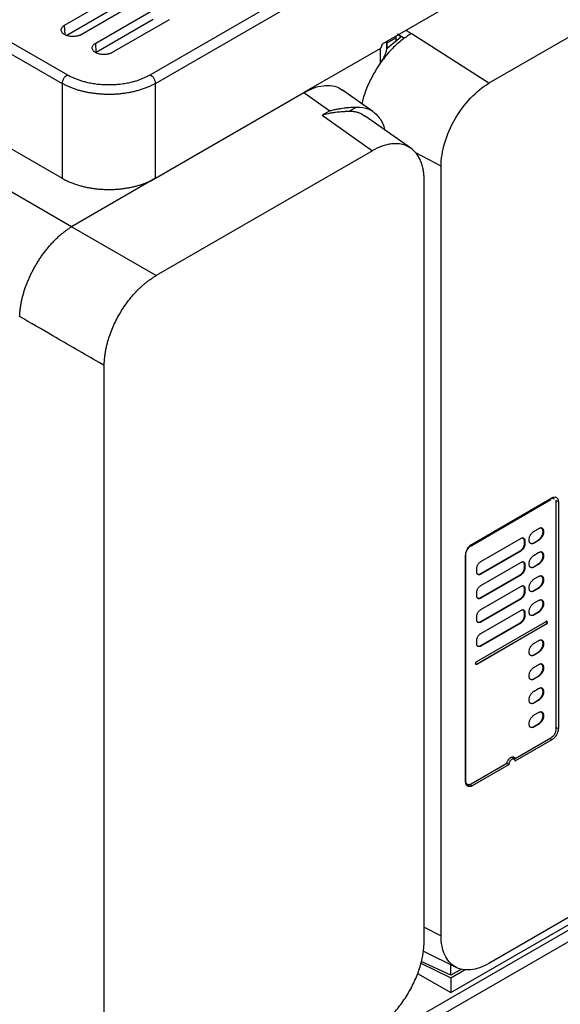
# Model space of a CAD drawing. Header units: millimetres. Extents: x 185.5 to 214.8, y 173.6 to 227.8.
# Tile 11 of 17: x 200 to 207.3, y 200.2 to 213.6. Entities that reach past the tile are written whole.
import ezdxf

# ---------------------------------------------------------------- set-up
doc = ezdxf.new("R2010")
doc.units = ezdxf.units.MM

msp = doc.modelspace()

# ---------------------------------------------------------------- linework, layer by layer
at = {"color": 7, "linetype": 'Continuous', "lineweight": 25}
for p, q in [((201.738, 212.839), (211.713, 218.595)), ((201.809, 212.72), (211.783, 218.477)), ((204.904, 213.261), (211.891, 217.293)), ((214.135, 217.211), (206.357, 212.722)), ((194.686, 216.254), (200.609, 212.838)), ((194.615, 216.136), (200.538, 212.72)), ((194.559, 214.874), (200.538, 211.427)), ((200.664, 210.766), (194.053, 214.582)), ((200.57, 213.515), (201.348, 213.964)), ((201.573, 213.834), (200.795, 213.385)), ((201.355, 213.808), (200.601, 213.373)), ((200.994, 213.271), (201.772, 213.719)), ((201.777, 213.59), (201, 213.141)), ((201.997, 213.589), (201.219, 213.14)), ((205.227, 213.447), (205.296, 213.399)), ((204.965, 213.205), (204.965, 213.296)), ((204.968, 213.203), (205.157, 213.356)), ((204.968, 213.275), (205.088, 213.344)), ((204.968, 213.203), (204.968, 213.297)), ((205.088, 213.367), (205.088, 213.291)), ((205.162, 213.359), (205.112, 213.391)), ((205.157, 213.356), (205.114, 213.382)), ((205.163, 213.359), (205.162, 213.359)), ((205.203, 213.334), (205.163, 213.359)), ((206.357, 212.722), (205.296, 213.399)), ((201, 213.141), (200.994, 213.271)), ((204.877, 213.198), (203.835, 212.596)), ((204.877, 212.996), (204.877, 213.198)), ((204.862, 212.971), (204.877, 212.996)), ((200.538, 212.72), (200.538, 211.427)), ((201.809, 211.427), (201.809, 212.72)), ((204.776, 212.336), (204.36, 212.63)), ((201.809, 211.427), (203.835, 212.596)), ((203.835, 212.596), (204.187, 212.348)), ((204.187, 212.348), (204.081, 212.287)), ((204.551, 212.399), (204.445, 212.338)), ((204.081, 212.287), (204.768, 211.803)), ((204.666, 212.271), (204.615, 212.307)), ((205.292, 211.836), (204.67, 212.275)), ((204.768, 211.803), (201.817, 210.1)), ((205.705, 201.1), (205.705, 211.594)), ((201.809, 211.427), (200.664, 210.766)), ((205.474, 201.032), (205.474, 211.395)), ((201.747, 210.141), (200.664, 210.766)), ((201.817, 210.1), (201.747, 210.141)), ((201.111, 208.877), (201.04, 208.918)), ((201.111, 198.514), (201.111, 208.877)), ((206.113, 206.419), (207.202, 207.047)), ((206.128, 206.442), (207.217, 207.071)), ((207.252, 207.052), (207.234, 207.062)), ((207.272, 207.006), (207.272, 203.92)), ((207.273, 203.94), (207.273, 207.035)), ((207.273, 207.035), (207.304, 207.021)), ((207.304, 207.021), (207.304, 203.925)), ((206.976, 206.619), (207.032, 206.651)), ((206.247, 206.202), (206.792, 206.517)), ((206.841, 206.447), (206.841, 206.488)), ((206.841, 206.488), (206.848, 206.484)), ((206.841, 206.447), (206.848, 206.443)), ((206.848, 206.484), (206.848, 206.443)), ((206.968, 206.459), (207.025, 206.492)), ((206.968, 206.459), (206.976, 206.455)), ((207.032, 206.488), (206.976, 206.455)), ((207.032, 206.488), (207.025, 206.492)), ((206.24, 206.035), (206.785, 206.349)), ((206.792, 206.345), (206.247, 206.031)), ((206.785, 206.349), (206.792, 206.345)), ((206.976, 206.292), (207.032, 206.325)), ((206.04, 203.196), (206.04, 206.291)), ((206.042, 203.209), (206.042, 206.296)), ((206.247, 205.876), (206.792, 206.19)), ((206.968, 206.133), (207.025, 206.165)), ((207.032, 206.161), (207.025, 206.165)), ((206.191, 206.064), (206.191, 206.104)), ((206.24, 206.035), (206.247, 206.031)), ((206.841, 206.121), (206.841, 206.161)), ((206.841, 206.161), (206.848, 206.157)), ((206.841, 206.121), (206.848, 206.116)), ((206.848, 206.157), (206.848, 206.116)), ((206.968, 206.133), (206.976, 206.129)), ((207.032, 206.161), (206.976, 206.129)), ((206.24, 205.708), (206.785, 206.023)), ((206.792, 206.018), (206.247, 205.704)), ((206.785, 206.023), (206.792, 206.018)), ((206.976, 205.965), (207.032, 205.998)), ((206.191, 205.737), (206.191, 205.778)), ((206.247, 205.549), (206.792, 205.863)), ((206.841, 205.794), (206.841, 205.835)), ((206.841, 205.835), (206.848, 205.831)), ((206.841, 205.794), (206.848, 205.79)), ((206.848, 205.831), (206.848, 205.79)), ((206.968, 205.806), (207.025, 205.839)), ((206.968, 205.806), (206.976, 205.802)), ((207.032, 205.835), (206.976, 205.802)), ((207.032, 205.835), (207.025, 205.839)), ((206.24, 205.708), (206.247, 205.704)), ((206.24, 205.382), (206.785, 205.696)), ((206.792, 205.692), (206.247, 205.378)), ((206.785, 205.696), (206.792, 205.692)), ((206.976, 205.639), (207.032, 205.671)), ((206.247, 205.222), (206.792, 205.537)), ((206.841, 205.467), (206.841, 205.508)), ((206.841, 205.508), (206.848, 205.504)), ((206.848, 205.504), (206.848, 205.463)), ((206.968, 205.479), (207.025, 205.512)), ((207.032, 205.508), (206.976, 205.475)), ((207.032, 205.508), (207.025, 205.512)), ((206.191, 205.41), (206.191, 205.451)), ((206.191, 204.839), (207.138, 205.385)), ((206.24, 205.382), (206.247, 205.378)), ((206.24, 205.055), (206.785, 205.369)), ((206.792, 205.365), (206.247, 205.051)), ((206.785, 205.369), (206.792, 205.365)), ((206.841, 205.467), (206.848, 205.463)), ((206.968, 205.479), (206.976, 205.475)), ((207.149, 205.374), (207.149, 205.379)), ((207.149, 205.379), (207.152, 205.377)), ((207.149, 205.374), (207.152, 205.372)), ((207.152, 205.377), (207.152, 205.372)), ((206.187, 204.802), (207.135, 205.349)), ((207.138, 205.347), (206.191, 204.8)), ((207.135, 205.349), (207.138, 205.347)), ((206.191, 205.084), (206.191, 205.124)), ((214.135, 205.213), (206.357, 200.724)), ((206.976, 205.092), (207.032, 205.124)), ((205.836, 200.327), (213.907, 204.985)), ((206.24, 205.055), (206.247, 205.051)), ((206.968, 204.932), (207.025, 204.965)), ((207.032, 204.961), (206.976, 204.928)), ((207.032, 204.961), (207.025, 204.965)), ((201.796, 197.922), (213.966, 204.946)), ((214.033, 204.826), (201.863, 197.802)), ((206.968, 204.932), (206.976, 204.928)), ((206.176, 204.808), (206.176, 204.814)), ((206.191, 204.8), (206.187, 204.802)), ((206.976, 204.765), (207.032, 204.797)), ((206.968, 204.606), (207.025, 204.638)), ((206.968, 204.606), (206.976, 204.602)), ((207.032, 204.634), (206.976, 204.602)), ((207.032, 204.634), (207.025, 204.638)), ((206.976, 204.438), (207.032, 204.471)), ((206.968, 204.279), (207.025, 204.312)), ((207.032, 204.308), (206.976, 204.275)), ((207.032, 204.308), (207.025, 204.312)), ((206.968, 204.279), (206.976, 204.275)), ((206.976, 204.112), (207.032, 204.144)), ((206.968, 203.952), (207.025, 203.985)), ((206.968, 203.952), (206.976, 203.948)), ((207.032, 203.981), (206.976, 203.948)), ((207.032, 203.981), (207.025, 203.985)), ((207.273, 203.94), (207.304, 203.925)), ((207.217, 203.774), (206.711, 203.482)), ((207.202, 203.797), (206.714, 203.515)), ((206.702, 203.511), (206.675, 203.531)), ((206.696, 203.526), (206.689, 203.539)), ((206.714, 203.515), (206.696, 203.526)), ((206.601, 203.45), (206.113, 203.169)), ((206.633, 203.438), (206.128, 203.146)), ((206.045, 203.174), (206.063, 203.164)), ((206.099, 203.165), (206.128, 203.146)), ((205.463, 200.891), (205.914, 200.669)), ((205.429, 200.726), (205.836, 200.526)), ((205.84, 200.565), (205.435, 200.752)), ((205.84, 200.565), (205.84, 200.705)), ((205.384, 200.588), (205.836, 200.327)), ((205.836, 200.526), (206.034, 200.64)), ((205.982, 200.646), (205.84, 200.565)), ((205.836, 200.526), (205.836, 200.327))]:
    msp.add_line(p, q, dxfattribs=at)
at = {"color": 8, "linetype": 'Continuous', "lineweight": 25}
for p, q in [((200.576, 213.383), (200.57, 213.515)), ((205.705, 211.594), (205.36, 211.773)), ((207.189, 207.055), (207.202, 207.047)), ((206.104, 206.424), (206.113, 206.419)), ((207.192, 203.791), (207.217, 203.774)), ((206.04, 203.21), (206.042, 203.209)), ((205.474, 201.22), (205.705, 201.1))]:
    msp.add_line(p, q, dxfattribs=at)
at = {"color": 7, "linetype": 'Continuous', "lineweight": 25}
for points, knots in [([(200.795, 213.385), (200.792, 213.384), (200.786, 213.38), (200.776, 213.376), (200.766, 213.372), (200.755, 213.369), (200.737, 213.364), (200.713, 213.36), (200.682, 213.358), (200.651, 213.36), (200.621, 213.365), (200.593, 213.374), (200.569, 213.385), (200.549, 213.399), (200.535, 213.415), (200.525, 213.432), (200.522, 213.45), (200.525, 213.468), (200.534, 213.484), (200.544, 213.496), (200.556, 213.506), (200.565, 213.512), (200.57, 213.515)], [0, 0, 0, 0, 0.024927, 0.049744, 0.074603, 0.099659, 0.12506, 0.188081, 0.249958, 0.312057, 0.374887, 0.437609, 0.499815, 0.56173, 0.624761, 0.68757, 0.749659, 0.811539, 0.874587, 0.916858, 0.958425, 1, 1, 1, 1]), ([(205.296, 213.399), (205.25, 213.369), (205.157, 213.309), (205.024, 213.184), (204.901, 213.037), (204.793, 212.873), (204.705, 212.697), (204.648, 212.551), (204.631, 212.467), (204.626, 212.442)], [0, 0, 0, 0, 0.155606, 0.311212, 0.466819, 0.622425, 0.778031, 0.933637, 1, 1, 1, 1]), ([(205.163, 213.359), (205.162, 213.358), (205.16, 213.358), (205.158, 213.357), (205.157, 213.356)], [0, 0, 0, 0, 0.51227, 1, 1, 1, 1]), ([(201.219, 213.14), (201.216, 213.139), (201.21, 213.135), (201.2, 213.131), (201.19, 213.127), (201.179, 213.124), (201.162, 213.119), (201.138, 213.115), (201.107, 213.113), (201.075, 213.115), (201.045, 213.12), (201.018, 213.129), (200.993, 213.14), (200.973, 213.154), (200.959, 213.17), (200.949, 213.187), (200.946, 213.205), (200.949, 213.223), (200.958, 213.239), (200.968, 213.252), (200.98, 213.262), (200.989, 213.268), (200.994, 213.271)], [0, 0, 0, 0, 0.024927, 0.049744, 0.074603, 0.099659, 0.12506, 0.188081, 0.249958, 0.312057, 0.374887, 0.437609, 0.499815, 0.56173, 0.624761, 0.68757, 0.749659, 0.811539, 0.874587, 0.916858, 0.958425, 1, 1, 1, 1]), ([(204.877, 213.198), (204.878, 213.198), (204.88, 213.199), (204.882, 213.202), (204.885, 213.206), (204.888, 213.21), (204.89, 213.215), (204.893, 213.221), (204.895, 213.227), (204.897, 213.235), (204.9, 213.243), (204.902, 213.251), (204.904, 213.258), (204.904, 213.261)], [0, 0, 0, 0, 0.0528269, 0.1085464, 0.1696811, 0.2381578, 0.3153553, 0.4022384, 0.499484, 0.6075744, 0.7268605, 0.8576031, 1, 1, 1, 1]), ([(204.877, 212.996), (204.899, 213.03), (204.933, 213.081), (204.957, 213.148), (204.966, 213.184), (204.964, 213.202), (204.964, 213.205)], [0, 0, 0, 0, 0.475307, 0.713156, 0.951737, 1, 1, 1, 1]), ([(200.538, 212.72), (200.539, 212.741), (200.547, 212.766), (200.573, 212.81), (200.591, 212.828), (200.609, 212.838)], [0, 0, 0, 0, 0.5, 0.5, 1, 1, 1, 1]), ([(200.609, 212.838), (200.615, 212.835), (200.629, 212.827), (200.65, 212.816), (200.672, 212.805), (200.695, 212.795), (200.718, 212.786), (200.741, 212.777), (200.765, 212.768), (200.79, 212.76), (200.815, 212.752), (200.841, 212.745), (200.882, 212.735), (200.941, 212.723), (201.017, 212.712), (201.095, 212.705), (201.174, 212.703), (201.252, 212.705), (201.33, 212.712), (201.406, 212.723), (201.472, 212.736), (201.528, 212.751), (201.574, 212.765), (201.618, 212.781), (201.66, 212.799), (201.701, 212.818), (201.726, 212.832), (201.738, 212.839)], [0, 0, 0, 0, 0.0228748, 0.0456274, 0.068286, 0.0908795, 0.1134368, 0.1359871, 0.1585594, 0.1811829, 0.2038864, 0.2266984, 0.2496472, 0.3122315, 0.3749102, 0.43747, 0.5001219, 0.5626619, 0.6251895, 0.6877018, 0.7503488, 0.7923156, 0.8339016, 0.8752835, 0.916641, 0.9581539, 1, 1, 1, 1]), ([(201.738, 212.839), (201.756, 212.828), (201.774, 212.81), (201.8, 212.766), (201.808, 212.742), (201.809, 212.72)], [0, 0, 0, 0, 0.5, 0.5, 1, 1, 1, 1]), ([(201.809, 212.72), (201.801, 212.716), (201.787, 212.708), (201.764, 212.696), (201.74, 212.685), (201.716, 212.674), (201.692, 212.664), (201.667, 212.654), (201.641, 212.645), (201.615, 212.636), (201.589, 212.628), (201.563, 212.621), (201.536, 212.614), (201.508, 212.607), (201.481, 212.601), (201.453, 212.596), (201.426, 212.591), (201.398, 212.586), (201.37, 212.583), (201.342, 212.579), (201.314, 212.576), (201.286, 212.574), (201.257, 212.572), (201.229, 212.571), (201.201, 212.57), (201.166, 212.57), (201.122, 212.571), (201.07, 212.573), (201.018, 212.578), (200.966, 212.584), (200.915, 212.592), (200.864, 212.601), (200.813, 212.613), (200.764, 212.626), (200.715, 212.641), (200.668, 212.658), (200.623, 212.677), (200.579, 212.698), (200.552, 212.713), (200.538, 212.72)], [0, 0, 0, 0, 0.0219343, 0.0437725, 0.0655144, 0.0871603, 0.1087102, 0.1301641, 0.1515222, 0.1727844, 0.1939509, 0.2150218, 0.2359971, 0.2568769, 0.2776612, 0.2983502, 0.3189439, 0.3394425, 0.3598459, 0.3801543, 0.4003678, 0.4204864, 0.4405102, 0.4604394, 0.480274, 0.500014, 0.5365173, 0.5733449, 0.6104973, 0.6479751, 0.6857788, 0.723909, 0.762366, 0.8011505, 0.8402628, 0.8797035, 0.9194729, 0.9595716, 1, 1, 1, 1]), ([(203.835, 212.596), (203.878, 212.618), (203.967, 212.664), (204.099, 212.695), (204.224, 212.691), (204.313, 212.667), (204.35, 212.633), (204.358, 212.626)], [0, 0, 0, 0, 0.218766, 0.450478, 0.691693, 0.937952, 1, 1, 1, 1]), ([(205.705, 211.594), (205.705, 211.692), (205.722, 211.801), (205.788, 212.02), (205.836, 212.132), (205.956, 212.34), (206.029, 212.438), (206.186, 212.604), (206.272, 212.673), (206.357, 212.722)], [0, 0, 0, 0, 0.25, 0.25, 0.5, 0.5, 0.75, 0.75, 1, 1, 1, 1]), ([(204.187, 212.348), (204.193, 212.35), (204.209, 212.354), (204.243, 212.363), (204.288, 212.372), (204.336, 212.38), (204.385, 212.387), (204.429, 212.392), (204.469, 212.395), (204.501, 212.397), (204.527, 212.399), (204.543, 212.399), (204.551, 212.399)], [0, 0, 0, 0, 0.04349, 0.124781, 0.249884, 0.38447, 0.500097, 0.629884, 0.749612, 0.835806, 0.919211, 1, 1, 1, 1]), ([(204.445, 212.338), (204.44, 212.338), (204.431, 212.338), (204.415, 212.337), (204.398, 212.336), (204.38, 212.335), (204.361, 212.334), (204.336, 212.332), (204.305, 212.329), (204.265, 212.325), (204.235, 212.32), (204.22, 212.318)], [0, 0, 0, 0, 0.077306, 0.156889, 0.238831, 0.323205, 0.410079, 0.499515, 0.644504, 0.811295, 1, 1, 1, 1]), ([(204.615, 212.307), (204.609, 212.309), (204.598, 212.314), (204.581, 212.32), (204.563, 212.326), (204.544, 212.33), (204.525, 212.334), (204.506, 212.336), (204.486, 212.338), (204.466, 212.339), (204.452, 212.338), (204.445, 212.338)], [0, 0, 0, 0, 0.1101299, 0.2205037, 0.331122, 0.4419854, 0.5530945, 0.6644499, 0.7760523, 0.8879021, 1, 1, 1, 1]), ([(204.551, 212.399), (204.61, 212.395), (204.726, 212.385), (204.85, 212.277), (204.92, 212.172), (204.93, 212.093), (204.931, 212.083)], [0, 0, 0, 0, 0.322574, 0.643218, 0.95662, 1, 1, 1, 1]), ([(204.22, 212.318), (204.211, 212.316), (204.192, 212.313), (204.161, 212.307), (204.123, 212.298), (204.096, 212.291), (204.081, 212.287)], [0, 0, 0, 0, 0.1859266, 0.4145632, 0.6859195, 1, 1, 1, 1]), ([(205.474, 211.395), (205.474, 211.403), (205.474, 211.42), (205.473, 211.444), (205.471, 211.468), (205.469, 211.491), (205.466, 211.514), (205.46, 211.553), (205.447, 211.606), (205.425, 211.669), (205.396, 211.726), (205.347, 211.794), (205.271, 211.859), (205.176, 211.893), (205.093, 211.901), (205.029, 211.897), (204.963, 211.885), (204.905, 211.868), (204.854, 211.847), (204.811, 211.827), (204.782, 211.811), (204.768, 211.803)], [0, 0, 0, 0, 0.019474, 0.038913, 0.058334, 0.077754, 0.097194, 0.116669, 0.178435, 0.240221, 0.304525, 0.368853, 0.500007, 0.63116, 0.695454, 0.759792, 0.821544, 0.883344, 0.92224, 0.961077, 1, 1, 1, 1]), ([(200.538, 211.427), (200.545, 211.422), (200.56, 211.414), (200.583, 211.402), (200.607, 211.391), (200.631, 211.38), (200.655, 211.37), (200.68, 211.36), (200.706, 211.35), (200.732, 211.342), (200.758, 211.334), (200.785, 211.326), (200.811, 211.319), (200.839, 211.312), (200.866, 211.306), (200.894, 211.301), (200.921, 211.296), (200.949, 211.291), (200.977, 211.287), (201.005, 211.284), (201.033, 211.281), (201.062, 211.279), (201.09, 211.277), (201.118, 211.276), (201.146, 211.275), (201.181, 211.275), (201.225, 211.275), (201.277, 211.278), (201.329, 211.282), (201.381, 211.289), (201.432, 211.297), (201.483, 211.306), (201.534, 211.318), (201.583, 211.332), (201.632, 211.347), (201.679, 211.364), (201.724, 211.383), (201.768, 211.404), (201.795, 211.419), (201.809, 211.427)], [0, 0, 0, 0, 0.021941, 0.043786, 0.065534, 0.087184, 0.108739, 0.130196, 0.151557, 0.172822, 0.193991, 0.215063, 0.236039, 0.256919, 0.277703, 0.298391, 0.318984, 0.339481, 0.359882, 0.380188, 0.400399, 0.420515, 0.440535, 0.460461, 0.480291, 0.500027, 0.536532, 0.573361, 0.610514, 0.647991, 0.685793, 0.723922, 0.762377, 0.801159, 0.84027, 0.879708, 0.919476, 0.959573, 1, 1, 1, 1]), ([(199.957, 209.542), (199.958, 209.551), (199.958, 209.568), (199.96, 209.594), (199.962, 209.621), (199.965, 209.647), (199.969, 209.674), (199.973, 209.701), (199.978, 209.728), (199.984, 209.755), (199.99, 209.783), (199.996, 209.81), (200.004, 209.837), (200.012, 209.865), (200.02, 209.892), (200.029, 209.919), (200.038, 209.947), (200.048, 209.974), (200.059, 210.001), (200.07, 210.027), (200.081, 210.054), (200.093, 210.081), (200.105, 210.107), (200.118, 210.133), (200.131, 210.159), (200.144, 210.184), (200.158, 210.209), (200.177, 210.242), (200.201, 210.284), (200.233, 210.332), (200.265, 210.38), (200.3, 210.426), (200.336, 210.472), (200.373, 210.516), (200.412, 210.558), (200.452, 210.599), (200.492, 210.637), (200.534, 210.673), (200.577, 210.707), (200.62, 210.738), (200.649, 210.757), (200.664, 210.766)], [0, 0, 0, 0, 0.020246, 0.04041, 0.060493, 0.080495, 0.100416, 0.120256, 0.140014, 0.159692, 0.179288, 0.198803, 0.218237, 0.23759, 0.256861, 0.276052, 0.295162, 0.314191, 0.333139, 0.352006, 0.370792, 0.389497, 0.408121, 0.426664, 0.445126, 0.463508, 0.481809, 0.500029, 0.536545, 0.573385, 0.610548, 0.648035, 0.685845, 0.723979, 0.762438, 0.80122, 0.840327, 0.879758, 0.919514, 0.959595, 1, 1, 1, 1]), ([(201.111, 208.877), (201.111, 208.886), (201.111, 208.904), (201.112, 208.931), (201.114, 208.958), (201.117, 208.986), (201.12, 209.013), (201.124, 209.041), (201.128, 209.068), (201.134, 209.096), (201.139, 209.124), (201.146, 209.151), (201.153, 209.179), (201.175, 209.259), (201.223, 209.393), (201.314, 209.575), (201.426, 209.745), (201.523, 209.859), (201.591, 209.928), (201.627, 209.961), (201.663, 209.992), (201.701, 210.022), (201.739, 210.05), (201.778, 210.077), (201.804, 210.092), (201.817, 210.1)], [0, 0, 0, 0, 0.020819, 0.041493, 0.062023, 0.08241, 0.102652, 0.122751, 0.142705, 0.162516, 0.182184, 0.201708, 0.221088, 0.240325, 0.371091, 0.50001, 0.628925, 0.759694, 0.792757, 0.82624, 0.860146, 0.894475, 0.929227, 0.964402, 1, 1, 1, 1]), ([(201.04, 208.918), (200.83, 209.039), (200.469, 209.247), (200.108, 209.456), (199.957, 209.542)], [0, 0, 0, 0, 0.583334, 1, 1, 1, 1]), ([(207.207, 207.065), (207.208, 207.066), (207.219, 207.07), (207.227, 207.066), (207.234, 207.062)], [0, 0, 0, 0, 0.129625, 1, 1, 1, 1]), ([(207.217, 207.071), (207.219, 207.072), (207.225, 207.075), (207.233, 207.079), (207.241, 207.081), (207.252, 207.083), (207.265, 207.083), (207.279, 207.078), (207.29, 207.068), (207.298, 207.055), (207.303, 207.039), (207.304, 207.027), (207.304, 207.021)], [0, 0, 0, 0, 0.060271, 0.120037, 0.179837, 0.240208, 0.370031, 0.500131, 0.629954, 0.760054, 0.879959, 1, 1, 1, 1]), ([(206.976, 206.455), (206.973, 206.454), (206.969, 206.452), (206.962, 206.449), (206.956, 206.447), (206.947, 206.445), (206.936, 206.446), (206.925, 206.45), (206.916, 206.457), (206.907, 206.472), (206.903, 206.495), (206.907, 206.524), (206.916, 206.548), (206.925, 206.566), (206.936, 206.583), (206.949, 206.598), (206.962, 206.61), (206.971, 206.616), (206.976, 206.619)], [0, 0, 0, 0, 0.030166, 0.060083, 0.090022, 0.12025, 0.185225, 0.25037, 0.315344, 0.38049, 0.500065, 0.619641, 0.684615, 0.749761, 0.814735, 0.87988, 0.939898, 1, 1, 1, 1]), ([(207.025, 206.492), (207.027, 206.493), (207.032, 206.496), (207.038, 206.501), (207.045, 206.507), (207.053, 206.515), (207.064, 206.527), (207.075, 206.545), (207.085, 206.563), (207.091, 206.581), (207.095, 206.599), (207.095, 206.609), (207.096, 206.615)], [0, 0, 0, 0, 0.060259, 0.120021, 0.179824, 0.240208, 0.369998, 0.50013, 0.629921, 0.760053, 0.879943, 1, 1, 1, 1]), ([(207.032, 206.651), (207.034, 206.652), (207.039, 206.655), (207.045, 206.658), (207.052, 206.66), (207.061, 206.661), (207.071, 206.661), (207.082, 206.657), (207.092, 206.649), (207.098, 206.638), (207.102, 206.625), (207.103, 206.615), (207.103, 206.61)], [0, 0, 0, 0, 0.060259, 0.120021, 0.179824, 0.240208, 0.369998, 0.50013, 0.629921, 0.760053, 0.879943, 1, 1, 1, 1]), ([(207.103, 206.61), (207.103, 206.608), (207.103, 206.603), (207.102, 206.594), (207.1, 206.586), (207.097, 206.574), (207.092, 206.559), (207.082, 206.541), (207.071, 206.523), (207.059, 206.509), (207.045, 206.496), (207.037, 206.491), (207.032, 206.488)], [0, 0, 0, 0, 0.060259, 0.120021, 0.179824, 0.240208, 0.369998, 0.50013, 0.629921, 0.760053, 0.879943, 1, 1, 1, 1]), ([(207.096, 206.615), (207.095, 206.624), (207.092, 206.644), (207.08, 206.661), (207.068, 206.662), (207.065, 206.662)], [0, 0, 0, 0, 0.4081889, 0.8163778, 1, 1, 1, 1]), ([(206.04, 206.291), (206.04, 206.294), (206.041, 206.301), (206.042, 206.311), (206.044, 206.321), (206.047, 206.336), (206.054, 206.355), (206.066, 206.378), (206.079, 206.399), (206.095, 206.417), (206.111, 206.432), (206.122, 206.439), (206.128, 206.442)], [0, 0, 0, 0, 0.0602712, 0.1200369, 0.1798365, 0.2402085, 0.3700315, 0.500131, 0.6299541, 0.7600538, 0.8799594, 1, 1, 1, 1]), ([(206.785, 206.349), (206.786, 206.35), (206.79, 206.352), (206.795, 206.356), (206.8, 206.361), (206.807, 206.368), (206.816, 206.378), (206.825, 206.391), (206.832, 206.406), (206.837, 206.42), (206.841, 206.435), (206.841, 206.443), (206.841, 206.447)], [0, 0, 0, 0, 0.060243, 0.119999, 0.179808, 0.240207, 0.369955, 0.500129, 0.629877, 0.760052, 0.879922, 1, 1, 1, 1]), ([(206.792, 206.517), (206.793, 206.518), (206.797, 206.52), (206.802, 206.522), (206.807, 206.523), (206.814, 206.524), (206.823, 206.524), (206.832, 206.521), (206.839, 206.515), (206.844, 206.506), (206.848, 206.496), (206.848, 206.488), (206.848, 206.484)], [0, 0, 0, 0, 0.060243, 0.119999, 0.179808, 0.240207, 0.369955, 0.500129, 0.629877, 0.760052, 0.879922, 1, 1, 1, 1]), ([(206.848, 206.443), (206.848, 206.441), (206.848, 206.437), (206.847, 206.43), (206.846, 206.424), (206.844, 206.414), (206.839, 206.402), (206.832, 206.387), (206.823, 206.373), (206.813, 206.362), (206.802, 206.352), (206.795, 206.347), (206.792, 206.345)], [0, 0, 0, 0, 0.060243, 0.119999, 0.179808, 0.240207, 0.369955, 0.500129, 0.629877, 0.760052, 0.879922, 1, 1, 1, 1]), ([(206.841, 206.488), (206.84, 206.496), (206.838, 206.512), (206.828, 206.525), (206.818, 206.526), (206.814, 206.527)], [0, 0, 0, 0, 0.390299, 0.780597, 1, 1, 1, 1]), ([(206.929, 206.452), (206.933, 206.451), (206.944, 206.448), (206.959, 206.455), (206.968, 206.459)], [0, 0, 0, 0, 0.354903, 1, 1, 1, 1]), ([(206.042, 206.296), (206.042, 206.318), (206.05, 206.343), (206.076, 206.389), (206.094, 206.408), (206.113, 206.419)], [0, 0, 0, 0, 0.5, 0.5, 1, 1, 1, 1]), ([(207.032, 206.325), (207.034, 206.326), (207.039, 206.328), (207.045, 206.331), (207.052, 206.333), (207.061, 206.334), (207.071, 206.334), (207.082, 206.33), (207.092, 206.322), (207.098, 206.312), (207.102, 206.299), (207.103, 206.289), (207.103, 206.284)], [0, 0, 0, 0, 0.060259, 0.120021, 0.179824, 0.240208, 0.369998, 0.50013, 0.629921, 0.760053, 0.879943, 1, 1, 1, 1]), ([(207.096, 206.288), (207.095, 206.298), (207.092, 206.318), (207.08, 206.334), (207.068, 206.335), (207.065, 206.336)], [0, 0, 0, 0, 0.4081889, 0.8163778, 1, 1, 1, 1]), ([(206.191, 206.104), (206.191, 206.106), (206.191, 206.111), (206.192, 206.117), (206.193, 206.124), (206.195, 206.133), (206.2, 206.146), (206.207, 206.16), (206.216, 206.174), (206.226, 206.186), (206.237, 206.196), (206.244, 206.2), (206.247, 206.202)], [0, 0, 0, 0, 0.060243, 0.119999, 0.179808, 0.240207, 0.369955, 0.500129, 0.629877, 0.760052, 0.879922, 1, 1, 1, 1]), ([(206.792, 206.19), (206.793, 206.191), (206.797, 206.193), (206.802, 206.195), (206.807, 206.197), (206.814, 206.198), (206.823, 206.198), (206.832, 206.194), (206.839, 206.188), (206.844, 206.18), (206.848, 206.169), (206.848, 206.161), (206.848, 206.157)], [0, 0, 0, 0, 0.060243, 0.119999, 0.179808, 0.240207, 0.369955, 0.500129, 0.629877, 0.760052, 0.879922, 1, 1, 1, 1]), ([(206.841, 206.161), (206.84, 206.169), (206.838, 206.185), (206.828, 206.199), (206.818, 206.2), (206.814, 206.2)], [0, 0, 0, 0, 0.390299, 0.780597, 1, 1, 1, 1]), ([(206.976, 206.129), (206.973, 206.127), (206.969, 206.125), (206.962, 206.122), (206.956, 206.12), (206.947, 206.119), (206.936, 206.119), (206.925, 206.123), (206.916, 206.131), (206.907, 206.145), (206.903, 206.169), (206.907, 206.197), (206.916, 206.221), (206.925, 206.239), (206.936, 206.256), (206.949, 206.271), (206.962, 206.283), (206.971, 206.289), (206.976, 206.292)], [0, 0, 0, 0, 0.030166, 0.060083, 0.090022, 0.12025, 0.185225, 0.25037, 0.315344, 0.38049, 0.500065, 0.619641, 0.684615, 0.749761, 0.814735, 0.87988, 0.939898, 1, 1, 1, 1]), ([(207.025, 206.165), (207.027, 206.167), (207.032, 206.169), (207.038, 206.174), (207.045, 206.18), (207.053, 206.188), (207.064, 206.201), (207.075, 206.218), (207.085, 206.236), (207.091, 206.254), (207.095, 206.272), (207.095, 206.283), (207.096, 206.288)], [0, 0, 0, 0, 0.060259, 0.120021, 0.179824, 0.240208, 0.369998, 0.50013, 0.629921, 0.760053, 0.879943, 1, 1, 1, 1]), ([(207.103, 206.284), (207.103, 206.281), (207.103, 206.276), (207.102, 206.268), (207.1, 206.259), (207.097, 206.248), (207.092, 206.232), (207.082, 206.214), (207.071, 206.197), (207.059, 206.182), (207.045, 206.17), (207.037, 206.164), (207.032, 206.161)], [0, 0, 0, 0, 0.060259, 0.120021, 0.179824, 0.240208, 0.369998, 0.50013, 0.629921, 0.760053, 0.879943, 1, 1, 1, 1]), ([(206.247, 206.031), (206.245, 206.03), (206.242, 206.028), (206.237, 206.026), (206.231, 206.024), (206.224, 206.023), (206.216, 206.023), (206.207, 206.026), (206.2, 206.033), (206.194, 206.041), (206.191, 206.052), (206.191, 206.06), (206.191, 206.064)], [0, 0, 0, 0, 0.060243, 0.119999, 0.179808, 0.240207, 0.369955, 0.500129, 0.629877, 0.760052, 0.879922, 1, 1, 1, 1]), ([(206.21, 206.029), (206.213, 206.028), (206.222, 206.026), (206.233, 206.031), (206.24, 206.035)], [0, 0, 0, 0, 0.304522, 1, 1, 1, 1]), ([(206.785, 206.023), (206.786, 206.024), (206.79, 206.026), (206.795, 206.03), (206.8, 206.034), (206.807, 206.041), (206.816, 206.051), (206.825, 206.065), (206.832, 206.079), (206.837, 206.094), (206.841, 206.108), (206.841, 206.116), (206.841, 206.121)], [0, 0, 0, 0, 0.060243, 0.119999, 0.179808, 0.240207, 0.369955, 0.500129, 0.629877, 0.760052, 0.879922, 1, 1, 1, 1]), ([(206.848, 206.116), (206.848, 206.114), (206.848, 206.11), (206.847, 206.104), (206.846, 206.097), (206.844, 206.087), (206.839, 206.075), (206.832, 206.061), (206.823, 206.047), (206.813, 206.035), (206.802, 206.025), (206.795, 206.021), (206.792, 206.018)], [0, 0, 0, 0, 0.060243, 0.119999, 0.179808, 0.240207, 0.369955, 0.500129, 0.629877, 0.760052, 0.879922, 1, 1, 1, 1]), ([(206.929, 206.126), (206.933, 206.125), (206.944, 206.121), (206.959, 206.128), (206.968, 206.133)], [0, 0, 0, 0, 0.354903, 1, 1, 1, 1]), ([(206.976, 205.802), (206.973, 205.801), (206.969, 205.798), (206.962, 205.796), (206.956, 205.794), (206.947, 205.792), (206.936, 205.792), (206.925, 205.796), (206.916, 205.804), (206.907, 205.818), (206.903, 205.842), (206.907, 205.87), (206.916, 205.894), (206.925, 205.913), (206.936, 205.93), (206.949, 205.945), (206.962, 205.957), (206.971, 205.962), (206.976, 205.965)], [0, 0, 0, 0, 0.0301662, 0.0600835, 0.0900217, 0.1202503, 0.1852247, 0.25037, 0.3153444, 0.3804898, 0.5000653, 0.6196409, 0.6846152, 0.7497605, 0.814735, 0.8798803, 0.9398985, 1, 1, 1, 1]), ([(207.025, 205.839), (207.027, 205.84), (207.032, 205.843), (207.038, 205.848), (207.045, 205.853), (207.053, 205.862), (207.064, 205.874), (207.075, 205.891), (207.085, 205.91), (207.091, 205.928), (207.095, 205.945), (207.095, 205.956), (207.096, 205.961)], [0, 0, 0, 0, 0.060259, 0.120021, 0.179824, 0.240208, 0.369998, 0.50013, 0.629921, 0.760053, 0.879943, 1, 1, 1, 1]), ([(207.032, 205.998), (207.034, 205.999), (207.039, 206.002), (207.045, 206.004), (207.052, 206.006), (207.061, 206.008), (207.071, 206.008), (207.082, 206.003), (207.092, 205.996), (207.098, 205.985), (207.102, 205.972), (207.103, 205.962), (207.103, 205.957)], [0, 0, 0, 0, 0.060259, 0.120021, 0.179824, 0.240208, 0.369998, 0.50013, 0.629921, 0.760053, 0.879943, 1, 1, 1, 1]), ([(207.103, 205.957), (207.103, 205.954), (207.103, 205.949), (207.102, 205.941), (207.1, 205.933), (207.097, 205.921), (207.092, 205.905), (207.082, 205.887), (207.071, 205.87), (207.059, 205.855), (207.045, 205.843), (207.037, 205.837), (207.032, 205.835)], [0, 0, 0, 0, 0.060259, 0.120021, 0.179824, 0.240208, 0.369998, 0.50013, 0.629921, 0.760053, 0.879943, 1, 1, 1, 1]), ([(207.096, 205.961), (207.095, 205.971), (207.092, 205.991), (207.08, 206.007), (207.068, 206.009), (207.065, 206.009)], [0, 0, 0, 0, 0.4081889, 0.8163778, 1, 1, 1, 1]), ([(206.191, 205.778), (206.191, 205.78), (206.191, 205.784), (206.192, 205.791), (206.193, 205.797), (206.195, 205.807), (206.2, 205.819), (206.207, 205.834), (206.216, 205.847), (206.226, 205.859), (206.237, 205.869), (206.244, 205.873), (206.247, 205.876)], [0, 0, 0, 0, 0.060243, 0.119999, 0.179808, 0.240207, 0.369955, 0.500129, 0.629877, 0.760052, 0.879922, 1, 1, 1, 1]), ([(206.785, 205.696), (206.786, 205.697), (206.79, 205.699), (206.795, 205.703), (206.8, 205.707), (206.807, 205.714), (206.816, 205.724), (206.825, 205.738), (206.832, 205.753), (206.837, 205.767), (206.841, 205.781), (206.841, 205.79), (206.841, 205.794)], [0, 0, 0, 0, 0.060243, 0.119999, 0.179808, 0.240207, 0.369955, 0.500129, 0.629877, 0.760052, 0.879922, 1, 1, 1, 1]), ([(206.792, 205.863), (206.793, 205.864), (206.797, 205.866), (206.802, 205.868), (206.807, 205.87), (206.814, 205.871), (206.823, 205.871), (206.832, 205.868), (206.839, 205.862), (206.844, 205.853), (206.848, 205.843), (206.848, 205.835), (206.848, 205.831)], [0, 0, 0, 0, 0.060243, 0.119999, 0.179808, 0.240207, 0.369955, 0.500129, 0.629877, 0.760052, 0.879922, 1, 1, 1, 1]), ([(206.848, 205.79), (206.848, 205.788), (206.848, 205.784), (206.847, 205.777), (206.846, 205.77), (206.844, 205.761), (206.839, 205.748), (206.832, 205.734), (206.823, 205.72), (206.813, 205.708), (206.802, 205.699), (206.795, 205.694), (206.792, 205.692)], [0, 0, 0, 0, 0.060243, 0.119999, 0.179808, 0.240207, 0.369955, 0.500129, 0.629877, 0.760052, 0.879922, 1, 1, 1, 1]), ([(206.841, 205.835), (206.84, 205.843), (206.838, 205.859), (206.828, 205.872), (206.818, 205.873), (206.814, 205.873)], [0, 0, 0, 0, 0.3902987, 0.7805974, 1, 1, 1, 1]), ([(206.929, 205.799), (206.933, 205.798), (206.944, 205.794), (206.959, 205.801), (206.968, 205.806)], [0, 0, 0, 0, 0.354903, 1, 1, 1, 1]), ([(206.247, 205.704), (206.245, 205.703), (206.242, 205.701), (206.237, 205.699), (206.231, 205.698), (206.224, 205.696), (206.216, 205.696), (206.207, 205.7), (206.2, 205.706), (206.194, 205.715), (206.191, 205.725), (206.191, 205.733), (206.191, 205.737)], [0, 0, 0, 0, 0.060243, 0.119999, 0.179808, 0.240207, 0.369955, 0.500129, 0.629877, 0.760052, 0.879922, 1, 1, 1, 1]), ([(206.21, 205.702), (206.213, 205.702), (206.222, 205.699), (206.233, 205.704), (206.24, 205.708)], [0, 0, 0, 0, 0.304522, 1, 1, 1, 1]), ([(206.976, 205.475), (206.973, 205.474), (206.969, 205.472), (206.962, 205.469), (206.956, 205.467), (206.947, 205.465), (206.936, 205.466), (206.925, 205.47), (206.916, 205.477), (206.907, 205.492), (206.903, 205.515), (206.907, 205.544), (206.916, 205.568), (206.925, 205.586), (206.936, 205.603), (206.949, 205.618), (206.962, 205.63), (206.971, 205.636), (206.976, 205.639)], [0, 0, 0, 0, 0.030166, 0.060083, 0.090022, 0.12025, 0.185225, 0.25037, 0.315344, 0.38049, 0.500065, 0.619641, 0.684615, 0.749761, 0.814735, 0.87988, 0.939898, 1, 1, 1, 1]), ([(207.025, 205.512), (207.027, 205.513), (207.032, 205.516), (207.038, 205.521), (207.045, 205.527), (207.053, 205.535), (207.064, 205.548), (207.075, 205.565), (207.085, 205.583), (207.091, 205.601), (207.095, 205.619), (207.095, 205.629), (207.096, 205.635)], [0, 0, 0, 0, 0.060259, 0.120021, 0.179824, 0.240208, 0.369998, 0.50013, 0.629921, 0.760053, 0.879943, 1, 1, 1, 1]), ([(207.032, 205.671), (207.034, 205.673), (207.039, 205.675), (207.045, 205.678), (207.052, 205.68), (207.061, 205.681), (207.071, 205.681), (207.082, 205.677), (207.092, 205.669), (207.098, 205.658), (207.102, 205.645), (207.103, 205.635), (207.103, 205.63)], [0, 0, 0, 0, 0.060259, 0.1200207, 0.1798243, 0.2402078, 0.3699983, 0.5001303, 0.629921, 0.7600531, 0.8799433, 1, 1, 1, 1]), ([(207.103, 205.63), (207.103, 205.628), (207.103, 205.623), (207.102, 205.614), (207.1, 205.606), (207.097, 205.594), (207.092, 205.579), (207.082, 205.561), (207.071, 205.543), (207.059, 205.529), (207.045, 205.516), (207.037, 205.511), (207.032, 205.508)], [0, 0, 0, 0, 0.060259, 0.120021, 0.179824, 0.240208, 0.369998, 0.50013, 0.629921, 0.760053, 0.879943, 1, 1, 1, 1]), ([(207.096, 205.635), (207.095, 205.644), (207.092, 205.664), (207.08, 205.681), (207.068, 205.682), (207.065, 205.682)], [0, 0, 0, 0, 0.4081889, 0.8163778, 1, 1, 1, 1]), ([(206.191, 205.451), (206.191, 205.453), (206.191, 205.457), (206.192, 205.464), (206.193, 205.471), (206.195, 205.48), (206.2, 205.492), (206.207, 205.507), (206.216, 205.521), (206.226, 205.532), (206.237, 205.542), (206.244, 205.547), (206.247, 205.549)], [0, 0, 0, 0, 0.060243, 0.119999, 0.179808, 0.240207, 0.369955, 0.500129, 0.629877, 0.760052, 0.879922, 1, 1, 1, 1]), ([(206.792, 205.537), (206.793, 205.538), (206.797, 205.54), (206.802, 205.542), (206.807, 205.543), (206.814, 205.545), (206.823, 205.544), (206.832, 205.541), (206.839, 205.535), (206.844, 205.526), (206.848, 205.516), (206.848, 205.508), (206.848, 205.504)], [0, 0, 0, 0, 0.060243, 0.119999, 0.179808, 0.240207, 0.369955, 0.500129, 0.629877, 0.760052, 0.879922, 1, 1, 1, 1]), ([(206.841, 205.508), (206.84, 205.516), (206.838, 205.532), (206.828, 205.545), (206.818, 205.546), (206.814, 205.547)], [0, 0, 0, 0, 0.390299, 0.780597, 1, 1, 1, 1]), ([(206.247, 205.378), (206.245, 205.377), (206.242, 205.375), (206.237, 205.372), (206.231, 205.371), (206.224, 205.37), (206.216, 205.37), (206.207, 205.373), (206.2, 205.379), (206.194, 205.388), (206.191, 205.398), (206.191, 205.406), (206.191, 205.41)], [0, 0, 0, 0, 0.060243, 0.1199994, 0.1798082, 0.2402069, 0.3699548, 0.5001294, 0.6298775, 0.7600523, 0.8799221, 1, 1, 1, 1]), ([(206.21, 205.376), (206.213, 205.375), (206.222, 205.372), (206.233, 205.378), (206.24, 205.382)], [0, 0, 0, 0, 0.304522, 1, 1, 1, 1]), ([(206.785, 205.369), (206.786, 205.37), (206.79, 205.372), (206.795, 205.376), (206.8, 205.381), (206.807, 205.388), (206.816, 205.398), (206.825, 205.411), (206.832, 205.426), (206.837, 205.44), (206.841, 205.455), (206.841, 205.463), (206.841, 205.467)], [0, 0, 0, 0, 0.060243, 0.119999, 0.179808, 0.240207, 0.369955, 0.500129, 0.629877, 0.760052, 0.879922, 1, 1, 1, 1]), ([(206.848, 205.463), (206.848, 205.461), (206.848, 205.457), (206.847, 205.45), (206.846, 205.444), (206.844, 205.434), (206.839, 205.422), (206.832, 205.407), (206.823, 205.394), (206.813, 205.382), (206.802, 205.372), (206.795, 205.367), (206.792, 205.365)], [0, 0, 0, 0, 0.060243, 0.119999, 0.179808, 0.240207, 0.369955, 0.500129, 0.629877, 0.760052, 0.879922, 1, 1, 1, 1]), ([(206.929, 205.472), (206.933, 205.471), (206.944, 205.468), (206.959, 205.475), (206.968, 205.479)], [0, 0, 0, 0, 0.354903, 1, 1, 1, 1]), ([(207.149, 205.379), (207.149, 205.38), (207.149, 205.382), (207.148, 205.385), (207.146, 205.387), (207.144, 205.389), (207.14, 205.39), (207.136, 205.388), (207.135, 205.387)], [0, 0, 0, 0, 0.1272, 0.249746, 0.3727, 0.501075, 0.749743, 1, 1, 1, 1]), ([(207.135, 205.349), (207.136, 205.35), (207.137, 205.351), (207.14, 205.353), (207.143, 205.356), (207.145, 205.361), (207.148, 205.367), (207.149, 205.371), (207.149, 205.374)], [0, 0, 0, 0, 0.1272, 0.249746, 0.3727, 0.501075, 0.749743, 1, 1, 1, 1]), ([(207.138, 205.385), (207.139, 205.386), (207.141, 205.387), (207.144, 205.387), (207.146, 205.387), (207.149, 205.386), (207.152, 205.383), (207.152, 205.379), (207.152, 205.377)], [0, 0, 0, 0, 0.1272001, 0.2497464, 0.3727003, 0.5010746, 0.7497428, 1, 1, 1, 1]), ([(207.152, 205.372), (207.152, 205.37), (207.152, 205.368), (207.151, 205.365), (207.15, 205.361), (207.148, 205.356), (207.144, 205.351), (207.14, 205.348), (207.138, 205.347)], [0, 0, 0, 0, 0.1272, 0.249746, 0.3727, 0.501075, 0.749743, 1, 1, 1, 1]), ([(206.191, 205.124), (206.191, 205.126), (206.191, 205.131), (206.192, 205.137), (206.193, 205.144), (206.195, 205.153), (206.2, 205.166), (206.207, 205.18), (206.216, 205.194), (206.226, 205.206), (206.237, 205.216), (206.244, 205.22), (206.247, 205.222)], [0, 0, 0, 0, 0.060243, 0.1199994, 0.1798082, 0.2402069, 0.3699548, 0.5001294, 0.6298775, 0.7600523, 0.8799221, 1, 1, 1, 1]), ([(206.976, 204.928), (206.973, 204.927), (206.969, 204.925), (206.962, 204.922), (206.956, 204.92), (206.947, 204.918), (206.936, 204.919), (206.925, 204.923), (206.916, 204.93), (206.907, 204.944), (206.903, 204.968), (206.907, 204.997), (206.916, 205.021), (206.925, 205.039), (206.936, 205.056), (206.949, 205.071), (206.962, 205.083), (206.971, 205.089), (206.976, 205.092)], [0, 0, 0, 0, 0.0301662, 0.0600835, 0.0900217, 0.1202503, 0.1852247, 0.25037, 0.3153444, 0.3804898, 0.5000653, 0.6196409, 0.6846152, 0.7497605, 0.814735, 0.8798803, 0.9398985, 1, 1, 1, 1]), ([(207.032, 205.124), (207.034, 205.125), (207.039, 205.128), (207.045, 205.13), (207.052, 205.132), (207.061, 205.134), (207.071, 205.134), (207.082, 205.13), (207.092, 205.122), (207.098, 205.111), (207.102, 205.098), (207.103, 205.088), (207.103, 205.083)], [0, 0, 0, 0, 0.060259, 0.120021, 0.179824, 0.240208, 0.369998, 0.50013, 0.629921, 0.760053, 0.879943, 1, 1, 1, 1]), ([(207.096, 205.087), (207.095, 205.097), (207.092, 205.117), (207.08, 205.133), (207.068, 205.135), (207.065, 205.135)], [0, 0, 0, 0, 0.408189, 0.816378, 1, 1, 1, 1]), ([(206.247, 205.051), (206.245, 205.05), (206.242, 205.048), (206.237, 205.046), (206.231, 205.044), (206.224, 205.043), (206.216, 205.043), (206.207, 205.046), (206.2, 205.053), (206.194, 205.061), (206.191, 205.072), (206.191, 205.08), (206.191, 205.084)], [0, 0, 0, 0, 0.060243, 0.119999, 0.179808, 0.240207, 0.369955, 0.500129, 0.629877, 0.760052, 0.879922, 1, 1, 1, 1]), ([(206.21, 205.049), (206.213, 205.048), (206.222, 205.046), (206.233, 205.051), (206.24, 205.055)], [0, 0, 0, 0, 0.304522, 1, 1, 1, 1]), ([(207.025, 204.965), (207.027, 204.966), (207.032, 204.969), (207.038, 204.974), (207.045, 204.979), (207.053, 204.988), (207.064, 205), (207.075, 205.017), (207.085, 205.036), (207.091, 205.054), (207.095, 205.072), (207.095, 205.082), (207.096, 205.087)], [0, 0, 0, 0, 0.060259, 0.120021, 0.179824, 0.240208, 0.369998, 0.50013, 0.629921, 0.760053, 0.879943, 1, 1, 1, 1]), ([(207.103, 205.083), (207.103, 205.081), (207.103, 205.075), (207.102, 205.067), (207.1, 205.059), (207.097, 205.047), (207.092, 205.032), (207.082, 205.013), (207.071, 204.996), (207.059, 204.982), (207.045, 204.969), (207.037, 204.964), (207.032, 204.961)], [0, 0, 0, 0, 0.060259, 0.120021, 0.179824, 0.240208, 0.369998, 0.50013, 0.629921, 0.760053, 0.879943, 1, 1, 1, 1]), ([(206.176, 204.814), (206.177, 204.815), (206.177, 204.817), (206.177, 204.821), (206.179, 204.825), (206.181, 204.829), (206.185, 204.835), (206.189, 204.837), (206.191, 204.839)], [0, 0, 0, 0, 0.1272, 0.249746, 0.3727, 0.501075, 0.749743, 1, 1, 1, 1]), ([(206.929, 204.925), (206.933, 204.924), (206.944, 204.92), (206.959, 204.928), (206.968, 204.932)], [0, 0, 0, 0, 0.354903, 1, 1, 1, 1]), ([(206.191, 204.8), (206.19, 204.8), (206.188, 204.799), (206.185, 204.798), (206.183, 204.798), (206.18, 204.799), (206.177, 204.802), (206.177, 204.806), (206.176, 204.808)], [0, 0, 0, 0, 0.1272, 0.249746, 0.3727, 0.501075, 0.749743, 1, 1, 1, 1]), ([(206.976, 204.602), (206.973, 204.6), (206.969, 204.598), (206.962, 204.595), (206.956, 204.593), (206.947, 204.592), (206.936, 204.592), (206.925, 204.596), (206.916, 204.604), (206.907, 204.618), (206.903, 204.641), (206.907, 204.67), (206.916, 204.694), (206.925, 204.712), (206.936, 204.729), (206.949, 204.744), (206.962, 204.756), (206.971, 204.762), (206.976, 204.765)], [0, 0, 0, 0, 0.030166, 0.060083, 0.090022, 0.12025, 0.185225, 0.25037, 0.315344, 0.38049, 0.500065, 0.619641, 0.684615, 0.749761, 0.814735, 0.87988, 0.939898, 1, 1, 1, 1]), ([(207.025, 204.638), (207.027, 204.64), (207.032, 204.642), (207.038, 204.647), (207.045, 204.653), (207.053, 204.661), (207.064, 204.674), (207.075, 204.691), (207.085, 204.709), (207.091, 204.727), (207.095, 204.745), (207.095, 204.755), (207.096, 204.761)], [0, 0, 0, 0, 0.060259, 0.120021, 0.179824, 0.240208, 0.369998, 0.50013, 0.629921, 0.760053, 0.879943, 1, 1, 1, 1]), ([(207.032, 204.797), (207.034, 204.799), (207.039, 204.801), (207.045, 204.804), (207.052, 204.806), (207.061, 204.807), (207.071, 204.807), (207.082, 204.803), (207.092, 204.795), (207.098, 204.785), (207.102, 204.772), (207.103, 204.762), (207.103, 204.757)], [0, 0, 0, 0, 0.060259, 0.120021, 0.179824, 0.240208, 0.369998, 0.50013, 0.629921, 0.760053, 0.879943, 1, 1, 1, 1]), ([(207.103, 204.757), (207.103, 204.754), (207.103, 204.749), (207.102, 204.741), (207.1, 204.732), (207.097, 204.72), (207.092, 204.705), (207.082, 204.687), (207.071, 204.67), (207.059, 204.655), (207.045, 204.643), (207.037, 204.637), (207.032, 204.634)], [0, 0, 0, 0, 0.060259, 0.120021, 0.179824, 0.240208, 0.369998, 0.50013, 0.629921, 0.760053, 0.879943, 1, 1, 1, 1]), ([(207.096, 204.761), (207.095, 204.771), (207.092, 204.79), (207.08, 204.807), (207.068, 204.808), (207.065, 204.809)], [0, 0, 0, 0, 0.408189, 0.816378, 1, 1, 1, 1]), ([(206.929, 204.599), (206.933, 204.597), (206.944, 204.594), (206.959, 204.601), (206.968, 204.606)], [0, 0, 0, 0, 0.354903, 1, 1, 1, 1]), ([(206.976, 204.275), (206.973, 204.274), (206.969, 204.271), (206.962, 204.269), (206.956, 204.267), (206.947, 204.265), (206.936, 204.265), (206.925, 204.269), (206.916, 204.277), (206.907, 204.291), (206.903, 204.315), (206.907, 204.343), (206.916, 204.367), (206.925, 204.386), (206.936, 204.403), (206.949, 204.417), (206.962, 204.43), (206.971, 204.435), (206.976, 204.438)], [0, 0, 0, 0, 0.030166, 0.060083, 0.090022, 0.12025, 0.185225, 0.25037, 0.315344, 0.38049, 0.500065, 0.619641, 0.684615, 0.749761, 0.814735, 0.87988, 0.939898, 1, 1, 1, 1]), ([(207.025, 204.312), (207.027, 204.313), (207.032, 204.316), (207.038, 204.321), (207.045, 204.326), (207.053, 204.335), (207.064, 204.347), (207.075, 204.364), (207.085, 204.382), (207.091, 204.401), (207.095, 204.418), (207.095, 204.429), (207.096, 204.434)], [0, 0, 0, 0, 0.060259, 0.120021, 0.179824, 0.240208, 0.369998, 0.50013, 0.629921, 0.760053, 0.879943, 1, 1, 1, 1]), ([(207.032, 204.471), (207.034, 204.472), (207.039, 204.474), (207.045, 204.477), (207.052, 204.479), (207.061, 204.481), (207.071, 204.481), (207.082, 204.476), (207.092, 204.469), (207.098, 204.458), (207.102, 204.445), (207.103, 204.435), (207.103, 204.43)], [0, 0, 0, 0, 0.060259, 0.120021, 0.179824, 0.240208, 0.369998, 0.50013, 0.629921, 0.760053, 0.879943, 1, 1, 1, 1]), ([(207.103, 204.43), (207.103, 204.427), (207.103, 204.422), (207.102, 204.414), (207.1, 204.406), (207.097, 204.394), (207.092, 204.378), (207.082, 204.36), (207.071, 204.343), (207.059, 204.328), (207.045, 204.316), (207.037, 204.31), (207.032, 204.308)], [0, 0, 0, 0, 0.060259, 0.120021, 0.179824, 0.240208, 0.369998, 0.50013, 0.629921, 0.760053, 0.879943, 1, 1, 1, 1]), ([(207.096, 204.434), (207.095, 204.444), (207.092, 204.464), (207.08, 204.48), (207.068, 204.481), (207.065, 204.482)], [0, 0, 0, 0, 0.4081889, 0.8163778, 1, 1, 1, 1]), ([(206.929, 204.272), (206.933, 204.271), (206.944, 204.267), (206.959, 204.274), (206.968, 204.279)], [0, 0, 0, 0, 0.354903, 1, 1, 1, 1]), ([(207.032, 204.144), (207.034, 204.145), (207.039, 204.148), (207.045, 204.151), (207.052, 204.152), (207.061, 204.154), (207.071, 204.154), (207.082, 204.15), (207.092, 204.142), (207.098, 204.131), (207.102, 204.118), (207.103, 204.108), (207.103, 204.103)], [0, 0, 0, 0, 0.060259, 0.120021, 0.179824, 0.240208, 0.369998, 0.50013, 0.629921, 0.760053, 0.879943, 1, 1, 1, 1]), ([(207.096, 204.107), (207.095, 204.117), (207.092, 204.137), (207.08, 204.154), (207.068, 204.155), (207.065, 204.155)], [0, 0, 0, 0, 0.4081889, 0.8163778, 1, 1, 1, 1]), ([(206.976, 203.948), (206.973, 203.947), (206.969, 203.945), (206.962, 203.942), (206.956, 203.94), (206.947, 203.938), (206.936, 203.939), (206.925, 203.943), (206.916, 203.95), (206.907, 203.964), (206.903, 203.988), (206.907, 204.017), (206.916, 204.041), (206.925, 204.059), (206.936, 204.076), (206.949, 204.091), (206.962, 204.103), (206.971, 204.109), (206.976, 204.112)], [0, 0, 0, 0, 0.030166, 0.060083, 0.090022, 0.12025, 0.185225, 0.25037, 0.315344, 0.38049, 0.500065, 0.619641, 0.684615, 0.749761, 0.814735, 0.87988, 0.939898, 1, 1, 1, 1]), ([(207.025, 203.985), (207.027, 203.986), (207.032, 203.989), (207.038, 203.994), (207.045, 203.999), (207.053, 204.008), (207.064, 204.02), (207.075, 204.037), (207.085, 204.056), (207.091, 204.074), (207.095, 204.092), (207.095, 204.102), (207.096, 204.107)], [0, 0, 0, 0, 0.060259, 0.120021, 0.179824, 0.240208, 0.369998, 0.50013, 0.629921, 0.760053, 0.879943, 1, 1, 1, 1]), ([(207.103, 204.103), (207.103, 204.101), (207.103, 204.096), (207.102, 204.087), (207.1, 204.079), (207.097, 204.067), (207.092, 204.052), (207.082, 204.033), (207.071, 204.016), (207.059, 204.002), (207.045, 203.989), (207.037, 203.984), (207.032, 203.981)], [0, 0, 0, 0, 0.060259, 0.120021, 0.179824, 0.240208, 0.369998, 0.50013, 0.629921, 0.760053, 0.879943, 1, 1, 1, 1]), ([(206.929, 203.945), (206.933, 203.944), (206.944, 203.94), (206.959, 203.948), (206.968, 203.952)], [0, 0, 0, 0, 0.354903, 1, 1, 1, 1]), ([(207.272, 203.92), (207.272, 203.898), (207.265, 203.873), (207.239, 203.827), (207.22, 203.808), (207.202, 203.797)], [0, 0, 0, 0, 0.5, 0.5, 1, 1, 1, 1]), ([(207.304, 203.925), (207.304, 203.922), (207.304, 203.916), (207.303, 203.906), (207.301, 203.895), (207.297, 203.881), (207.29, 203.862), (207.279, 203.839), (207.265, 203.818), (207.249, 203.8), (207.233, 203.785), (207.222, 203.778), (207.217, 203.774)], [0, 0, 0, 0, 0.060271, 0.120037, 0.179837, 0.240208, 0.370031, 0.500131, 0.629954, 0.760054, 0.879959, 1, 1, 1, 1]), ([(206.601, 203.45), (206.601, 203.453), (206.603, 203.458), (206.605, 203.466), (206.609, 203.475), (206.614, 203.486), (206.624, 203.502), (206.639, 203.519), (206.657, 203.533), (206.676, 203.54), (206.69, 203.54), (206.7, 203.536), (206.706, 203.531), (206.711, 203.524), (206.713, 203.518), (206.714, 203.515)], [0, 0, 0, 0, 0.040668, 0.081168, 0.121945, 0.186079, 0.250461, 0.378533, 0.500033, 0.621533, 0.749605, 0.813738, 0.878121, 0.938999, 1, 1, 1, 1]), ([(206.633, 203.442), (206.633, 203.454), (206.637, 203.468), (206.652, 203.493), (206.662, 203.503), (206.682, 203.515), (206.692, 203.516), (206.707, 203.508), (206.711, 203.499), (206.711, 203.487)], [0, 0, 0, 0, 0.25, 0.25, 0.5, 0.5, 0.75, 0.75, 1, 1, 1, 1]), ([(206.662, 203.534), (206.666, 203.534), (206.671, 203.534), (206.674, 203.53), (206.675, 203.53)], [0, 0, 0, 0, 0.8427228, 1, 1, 1, 1]), ([(206.128, 203.146), (206.125, 203.144), (206.119, 203.141), (206.111, 203.138), (206.103, 203.135), (206.092, 203.134), (206.079, 203.134), (206.066, 203.139), (206.054, 203.148), (206.046, 203.162), (206.041, 203.178), (206.041, 203.19), (206.04, 203.196)], [0, 0, 0, 0, 0.060271, 0.120037, 0.179837, 0.240208, 0.370031, 0.500131, 0.629954, 0.760054, 0.879959, 1, 1, 1, 1]), ([(206.113, 203.169), (206.094, 203.158), (206.076, 203.156), (206.05, 203.171), (206.042, 203.188), (206.042, 203.209)], [0, 0, 0, 0, 0.5, 0.5, 1, 1, 1, 1]), ([(206.051, 203.157), (206.056, 203.155), (206.07, 203.151), (206.088, 203.159), (206.099, 203.165)], [0, 0, 0, 0, 0.3650701, 1, 1, 1, 1]), ([(206.357, 200.724), (206.272, 200.674), (206.186, 200.645), (206.029, 200.629), (205.956, 200.643), (205.836, 200.713), (205.788, 200.769), (205.722, 200.913), (205.705, 201.002), (205.705, 201.1)], [0, 0, 0, 0, 0.25, 0.25, 0.5, 0.5, 0.75, 0.75, 1, 1, 1, 1]), ([(204.768, 199.809), (204.775, 199.813), (204.789, 199.821), (204.811, 199.835), (204.832, 199.849), (204.854, 199.864), (204.875, 199.88), (204.912, 199.908), (204.963, 199.952), (205.029, 200.016), (205.093, 200.087), (205.176, 200.19), (205.271, 200.333), (205.347, 200.487), (205.396, 200.611), (205.425, 200.702), (205.447, 200.79), (205.461, 200.866), (205.469, 200.929), (205.473, 200.981), (205.474, 201.015), (205.474, 201.032)], [0, 0, 0, 0, 0.019474, 0.038913, 0.058334, 0.077754, 0.097194, 0.116669, 0.178435, 0.240221, 0.304525, 0.368853, 0.500007, 0.63116, 0.695454, 0.759792, 0.821544, 0.883344, 0.92224, 0.961077, 1, 1, 1, 1])]:
    msp.add_open_spline(points, degree=3, knots=knots, dxfattribs=at)
for points in [[(205.157, 213.356), (205.159, 213.357), (205.161, 213.358), (205.162, 213.359)], [(200.998, 213.14), (200.998, 213.14), (200.999, 213.14), (201, 213.141)], [(207.267, 207.035), (207.271, 207.027), (207.272, 207.017), (207.272, 207.006)], [(206.711, 203.487), (206.711, 203.485), (206.711, 203.484), (206.711, 203.482)], [(206.603, 203.455), (206.613, 203.449), (206.623, 203.443), (206.633, 203.438)], [(206.633, 203.438), (206.633, 203.439), (206.633, 203.441), (206.633, 203.442)]]:
    msp.add_open_spline(points, degree=3, dxfattribs=at)

doc.saveas('drawing.dxf')
